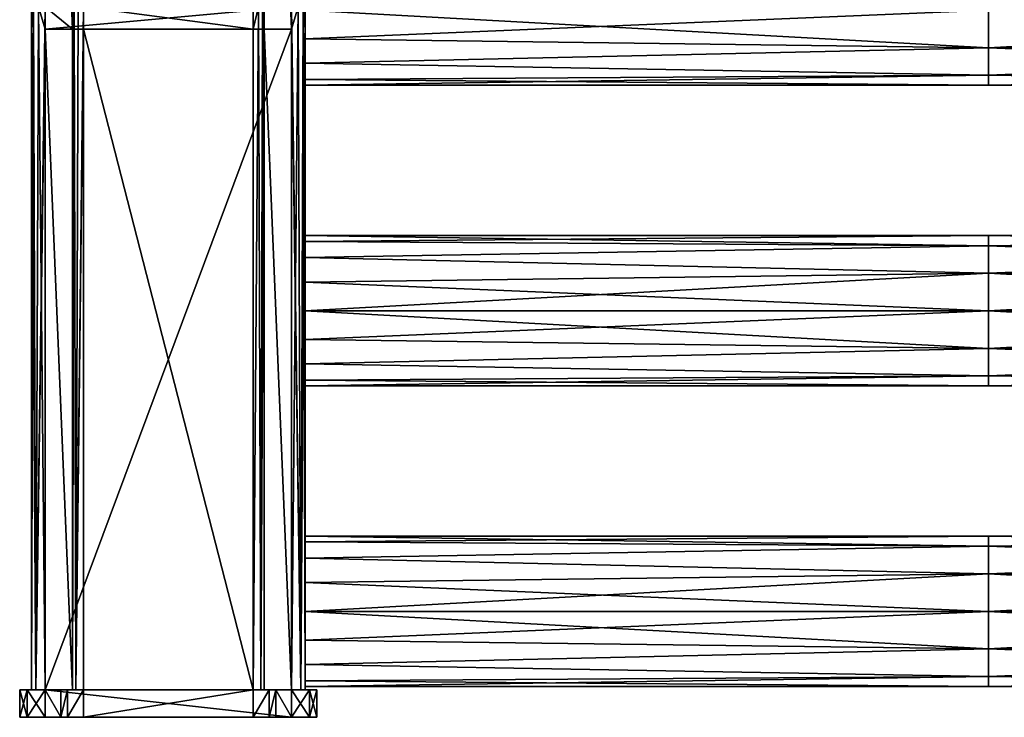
# Model space of a CAD drawing. Extents: x -252 to 252, y -10 to 685.
# Tile 1 of 256: x -252 to -108, y 0 to 102. Entities that reach past the tile are written whole.
import ezdxf

# ---------------------------------------------------------------- set-up
doc = ezdxf.new("R2010")
doc.units = 0
doc.header["$LTSCALE"] = 65.369103
for name, color, linetype in [('3811', 7, 'CONTINUOUS'), ('3813', 7, 'CONTINUOUS'), ('3814', 7, 'CONTINUOUS'), ('3815', 7, 'CONTINUOUS'), ('3816', 7, 'CONTINUOUS'), ('3817', 7, 'CONTINUOUS'), ('3818', 7, 'CONTINUOUS'), ('3819', 7, 'CONTINUOUS'), ('3820', 7, 'CONTINUOUS'), ('3821', 7, 'CONTINUOUS'), ('3822', 7, 'CONTINUOUS'), ('3823', 7, 'CONTINUOUS'), ('3824', 7, 'CONTINUOUS'), ('3825', 7, 'CONTINUOUS'), ('3826', 7, 'CONTINUOUS'), ('3841', 7, 'CONTINUOUS'), ('3842', 7, 'CONTINUOUS'), ('3843', 7, 'CONTINUOUS'), ('3844', 7, 'CONTINUOUS'), ('3845', 7, 'CONTINUOUS'), ('3846', 7, 'CONTINUOUS'), ('3847', 7, 'CONTINUOUS'), ('3848', 7, 'CONTINUOUS'), ('3849', 7, 'CONTINUOUS'), ('3850', 7, 'CONTINUOUS'), ('3851', 7, 'CONTINUOUS'), ('3852', 7, 'CONTINUOUS'), ('3853', 7, 'CONTINUOUS'), ('3854', 7, 'CONTINUOUS'), ('3855', 7, 'CONTINUOUS'), ('3899', 7, 'CONTINUOUS'), ('3900', 7, 'CONTINUOUS'), ('3909', 7, 'CONTINUOUS'), ('3910', 7, 'CONTINUOUS'), ('3912', 7, 'CONTINUOUS')]:
    doc.layers.add(name, color=color, linetype=linetype)

msp = doc.modelspace()

# ---------------------------------------------------------------- linework, layer by layer
at = {"layer": '3811', "color": 7, "linetype": 'CONTINUOUS'}
for points in [[(-251.75, 0, -13), (-250.65, 0, -15.65), (-251.75, 0, 13), (-251.75, 0, -13)], [(-251.75, 0, 13), (-250.65, 0, -15.65), (-250.65, 0, 15.65), (-251.75, 0, 13)], [(-250.65, 0, 15.65), (-248, 0, -16.75), (-248, 0, 16.75), (-250.65, 0, 15.65)], [(-250.65, 0, -15.65), (-248, 0, -16.75), (-250.65, 0, 15.65), (-250.65, 0, -15.65)], [(-242.4, 0, -20.75), (-217.6, 0, -20.75), (-248, 0, 16.75), (-242.4, 0, -20.75)], [(-214.25, 0, -17.4), (-248, 0, 16.75), (-215.23, 0, -19.77), (-214.25, 0, -17.4)], [(-245.75, 0, -16.75), (-244.77, 0, -19.77), (-248, 0, 16.75), (-245.75, 0, -16.75)], [(-248, 0, -16.75), (-245.75, 0, -16.75), (-248, 0, 16.75), (-248, 0, -16.75)], [(-248, 0, 16.75), (-217.6, 0, -20.75), (-215.23, 0, -19.77), (-248, 0, 16.75)], [(-214.25, 0, -16.75), (-248, 0, 16.75), (-214.25, 0, -17.4), (-214.25, 0, -16.75)], [(-212, 0, -16.75), (-248, 0, 16.75), (-214.25, 0, -16.75), (-212, 0, -16.75)], [(-244.77, 0, -19.77), (-242.4, 0, -20.75), (-248, 0, 16.75), (-244.77, 0, -19.77)], [(-212, 0, 16.75), (-248, 0, 16.75), (-212, 0, -16.75), (-212, 0, 16.75)], [(-245.75, 0, -17.4), (-244.77, 0, -19.77), (-245.75, 0, -16.75), (-245.75, 0, -17.4)], [(-209.35, 0, -15.65), (-212, 0, 16.75), (-212, 0, -16.75), (-209.35, 0, -15.65)], [(-209.35, 0, 15.65), (-212, 0, 16.75), (-209.35, 0, -15.65), (-209.35, 0, 15.65)], [(-208.25, 0, 13), (-209.35, 0, 15.65), (-208.25, 0, -13), (-208.25, 0, 13)], [(-208.25, 0, -13), (-209.35, 0, 15.65), (-209.35, 0, -15.65), (-208.25, 0, -13)]]:
    msp.add_3dface(points, dxfattribs=at)
at = {"layer": '3813', "color": 7, "linetype": 'CONTINUOUS'}
for points in [[(-242.4, 100.71, -19), (-242.4, 104, -19), (-217.6, 100.71, -19), (-242.4, 100.71, -19)], [(-217.6, 100.71, -19), (-242.4, 104, -19), (-217.6, 104, -19), (-217.6, 100.71, -19)], [(-242.4, 4, -19), (-242.4, 100.71, -19), (-217.6, 4, -19), (-242.4, 4, -19)], [(-217.6, 4, -19), (-242.4, 100.71, -19), (-217.6, 100.71, -19), (-217.6, 4, -19)]]:
    msp.add_3dface(points, dxfattribs=at)
at = {"layer": '3814', "color": 7, "linetype": 'CONTINUOUS'}
for points in [[(-243.79, 104, -18.2), (-244, 4, -17.4), (-244, 100.71, -17.4), (-243.79, 104, -18.2)], [(-244, 104, -17.4), (-243.79, 104, -18.2), (-244, 100.71, -17.4), (-244, 104, -17.4)], [(-243.53, 4, -18.53), (-244, 4, -17.4), (-243.79, 104, -18.2), (-243.53, 4, -18.53)], [(-243.2, 104, -18.79), (-243.53, 4, -18.53), (-243.79, 104, -18.2), (-243.2, 104, -18.79)], [(-242.4, 104, -19), (-242.4, 100.71, -19), (-243.53, 4, -18.53), (-242.4, 104, -19)], [(-242.4, 104, -19), (-243.53, 4, -18.53), (-243.2, 104, -18.79), (-242.4, 104, -19)], [(-242.4, 100.71, -19), (-242.4, 4, -19), (-243.53, 4, -18.53), (-242.4, 100.71, -19)]]:
    msp.add_3dface(points, dxfattribs=at)
at = {"layer": '3815', "color": 7, "linetype": 'CONTINUOUS'}
for points in [[(-244, 104, -17.4), (-244, 100.71, -17.4), (-244, 197.43, -15), (-244, 104, -17.4)], [(-244, 197.43, -15), (-244, 100.71, -17.4), (-244, 100.71, -15), (-244, 197.43, -15)], [(-244, 100.71, -15), (-244, 4, -17.4), (-244, 4, -15), (-244, 100.71, -15)], [(-244, 100.71, -17.4), (-244, 4, -17.4), (-244, 100.71, -15), (-244, 100.71, -17.4)]]:
    msp.add_3dface(points, dxfattribs=at)
at = {"layer": '3816', "color": 7, "linetype": 'CONTINUOUS'}
for points in [[(-244, 197.43, -15), (-244, 100.71, -15), (-248, 197.43, -15), (-244, 197.43, -15)], [(-248, 197.43, -15), (-244, 100.71, -15), (-248, 104, -15), (-248, 197.43, -15)], [(-248, 104, -15), (-244, 100.71, -15), (-248, 100.71, -15), (-248, 104, -15)], [(-244, 100.71, -15), (-244, 4, -15), (-248, 100.71, -15), (-244, 100.71, -15)], [(-248, 100.71, -15), (-244, 4, -15), (-248, 4, -15), (-248, 100.71, -15)]]:
    msp.add_3dface(points, dxfattribs=at)
at = {"layer": '3817', "color": 7, "linetype": 'CONTINUOUS'}
for points in [[(-249.41, 4, -14.41), (-250, 4, -13), (-249.73, 104, -14), (-249.41, 4, -14.41)], [(-249.73, 104, -14), (-250, 4, -13), (-250, 100.71, -13), (-249.73, 104, -14)], [(-250, 104, -13), (-249.73, 104, -14), (-250, 100.71, -13), (-250, 104, -13)], [(-249, 104, -14.73), (-249.41, 4, -14.41), (-249.73, 104, -14), (-249, 104, -14.73)], [(-248, 104, -15), (-248, 100.71, -15), (-249.41, 4, -14.41), (-248, 104, -15)], [(-248, 104, -15), (-249.41, 4, -14.41), (-249, 104, -14.73), (-248, 104, -15)], [(-248, 100.71, -15), (-248, 4, -15), (-249.41, 4, -14.41), (-248, 100.71, -15)]]:
    msp.add_3dface(points, dxfattribs=at)
at = {"layer": '3818', "color": 7, "linetype": 'CONTINUOUS'}
for points in [[(-250, 104, -13), (-250, 100.71, -13), (-250, 104, 13), (-250, 104, -13)], [(-250, 104, 13), (-250, 100.71, -13), (-250, 100.71, 13), (-250, 104, 13)], [(-250, 100.71, -13), (-250, 4, -13), (-250, 100.71, 13), (-250, 100.71, -13)], [(-250, 100.71, 13), (-250, 4, -13), (-250, 4, 13), (-250, 100.71, 13)]]:
    msp.add_3dface(points, dxfattribs=at)
at = {"layer": '3819', "color": 7, "linetype": 'CONTINUOUS'}
for points in [[(-250, 104, 13), (-249.41, 4, 14.41), (-249.73, 104, 14), (-250, 104, 13)], [(-250, 104, 13), (-250, 100.71, 13), (-249.41, 4, 14.41), (-250, 104, 13)], [(-249.73, 104, 14), (-249.41, 4, 14.41), (-249, 104, 14.73), (-249.73, 104, 14)], [(-249.41, 4, 14.41), (-248, 4, 15), (-249, 104, 14.73), (-249.41, 4, 14.41)], [(-249, 104, 14.73), (-248, 4, 15), (-248, 100.71, 15), (-249, 104, 14.73)], [(-248, 104, 15), (-249, 104, 14.73), (-248, 100.71, 15), (-248, 104, 15)], [(-250, 100.71, 13), (-250, 4, 13), (-249.41, 4, 14.41), (-250, 100.71, 13)]]:
    msp.add_3dface(points, dxfattribs=at)
at = {"layer": '3820', "color": 7, "linetype": 'CONTINUOUS'}
for points in [[(-212, 104, 15), (-248, 100.71, 15), (-212, 100.71, 15), (-212, 104, 15)], [(-248, 104, 15), (-248, 100.71, 15), (-212, 104, 15), (-248, 104, 15)], [(-248, 100.71, 15), (-248, 4, 15), (-212, 100.71, 15), (-248, 100.71, 15)], [(-212, 100.71, 15), (-248, 4, 15), (-212, 4, 15), (-212, 100.71, 15)]]:
    msp.add_3dface(points, dxfattribs=at)
at = {"layer": '3821', "color": 7, "linetype": 'CONTINUOUS'}
for points in [[(-212, 104, 15), (-212, 100.71, 15), (-210.59, 4, 14.41), (-212, 104, 15)], [(-212, 104, 15), (-210.59, 4, 14.41), (-211, 104, 14.73), (-212, 104, 15)], [(-211, 104, 14.73), (-210.59, 4, 14.41), (-210.27, 104, 14), (-211, 104, 14.73)], [(-210.59, 4, 14.41), (-210, 4, 13), (-210.27, 104, 14), (-210.59, 4, 14.41)], [(-210, 104, 13), (-210.27, 104, 14), (-210, 100.71, 13), (-210, 104, 13)], [(-210.27, 104, 14), (-210, 4, 13), (-210, 100.71, 13), (-210.27, 104, 14)], [(-212, 100.71, 15), (-212, 4, 15), (-210.59, 4, 14.41), (-212, 100.71, 15)]]:
    msp.add_3dface(points, dxfattribs=at)
at = {"layer": '3822', "color": 7, "linetype": 'CONTINUOUS'}
for points in [[(-210, 104, 13), (-210, 100.71, 13), (-210, 103.5, 11), (-210, 104, 13)], [(-210, 100.71, -13), (-210, 104, -13), (-210, 103.5, -11), (-210, 100.71, -13)], [(-210, 103.5, 11), (-210, 100.71, 13), (-210, 99.29, 10.16), (-210, 103.5, 11)], [(-210, 100.71, -13), (-210, 103.5, -11), (-210, 99.29, -10.16), (-210, 100.71, -13)], [(-210, 4, -13), (-210, 100.71, -13), (-210, 15.5, -11), (-210, 4, -13)], [(-210, 15.5, -11), (-210, 100.71, -13), (-210, 19.71, -10.16), (-210, 15.5, -11)], [(-210, 19.71, -10.16), (-210, 100.71, -13), (-210, 59.5, -11), (-210, 19.71, -10.16)], [(-210, 59.5, -11), (-210, 100.71, -13), (-210, 63.71, -10.16), (-210, 59.5, -11)], [(-210, 63.71, -10.16), (-210, 100.71, -13), (-210, 67.28, -7.78), (-210, 63.71, -10.16)], [(-210, 67.28, -7.78), (-210, 100.71, -13), (-210, 69.66, -4.21), (-210, 67.28, -7.78)], [(-210, 69.66, -4.21), (-210, 100.71, -13), (-210, 70.5), (-210, 69.66, -4.21)], [(-210, 70.5), (-210, 100.71, -13), (-210, 95.72, -7.78), (-210, 70.5)], [(-210, 95.72, -7.78), (-210, 100.71, -13), (-210, 99.29, -10.16), (-210, 95.72, -7.78)], [(-210, 100.71, 13), (-210, 4, 13), (-210, 99.29, 10.16), (-210, 100.71, 13)], [(-210, 4, 13), (-210, 59.5, 11), (-210, 99.29, 10.16), (-210, 4, 13)], [(-210, 99.29, 10.16), (-210, 59.5, 11), (-210, 95.72, 7.78), (-210, 99.29, 10.16)], [(-210, 59.5, 11), (-210, 63.71, 10.16), (-210, 95.72, 7.78), (-210, 59.5, 11)], [(-210, 95.72, 7.78), (-210, 63.71, 10.16), (-210, 93.34, 4.21), (-210, 95.72, 7.78)], [(-210, 93.34, -4.21), (-210, 70.5), (-210, 95.72, -7.78), (-210, 93.34, -4.21)], [(-210, 93.34, 4.21), (-210, 63.71, 10.16), (-210, 92.5), (-210, 93.34, 4.21)], [(-210, 92.5), (-210, 70.5), (-210, 93.34, -4.21), (-210, 92.5)], [(-210, 63.71, 10.16), (-210, 67.28, 7.78), (-210, 92.5), (-210, 63.71, 10.16)], [(-210, 67.28, 7.78), (-210, 69.66, 4.21), (-210, 92.5), (-210, 67.28, 7.78)], [(-210, 69.66, 4.21), (-210, 70.5), (-210, 92.5), (-210, 69.66, 4.21)], [(-210, 59.5, 11), (-210, 4, 13), (-210, 55.29, 10.16), (-210, 59.5, 11)], [(-210, 23.28, -7.78), (-210, 19.71, -10.16), (-210, 59.5, -11), (-210, 23.28, -7.78)], [(-210, 23.28, -7.78), (-210, 59.5, -11), (-210, 55.29, -10.16), (-210, 23.28, -7.78)], [(-210, 55.29, 10.16), (-210, 4, 13), (-210, 51.72, 7.78), (-210, 55.29, 10.16)], [(-210, 25.66, -4.21), (-210, 23.28, -7.78), (-210, 55.29, -10.16), (-210, 25.66, -4.21)], [(-210, 26.5), (-210, 25.66, -4.21), (-210, 55.29, -10.16), (-210, 26.5)], [(-210, 51.72, -7.78), (-210, 26.5), (-210, 55.29, -10.16), (-210, 51.72, -7.78)], [(-210, 4, 13), (-210, 15.5, 11), (-210, 51.72, 7.78), (-210, 4, 13)], [(-210, 49.34, -4.21), (-210, 26.5), (-210, 51.72, -7.78), (-210, 49.34, -4.21)], [(-210, 15.5, 11), (-210, 19.71, 10.16), (-210, 51.72, 7.78), (-210, 15.5, 11)], [(-210, 51.72, 7.78), (-210, 19.71, 10.16), (-210, 49.34, 4.21), (-210, 51.72, 7.78)], [(-210, 48.5), (-210, 26.5), (-210, 49.34, -4.21), (-210, 48.5)], [(-210, 49.34, 4.21), (-210, 19.71, 10.16), (-210, 48.5), (-210, 49.34, 4.21)], [(-210, 25.66, 4.21), (-210, 26.5), (-210, 48.5), (-210, 25.66, 4.21)], [(-210, 23.28, 7.78), (-210, 25.66, 4.21), (-210, 48.5), (-210, 23.28, 7.78)], [(-210, 19.71, 10.16), (-210, 23.28, 7.78), (-210, 48.5), (-210, 19.71, 10.16)], [(-210, 15.5, 11), (-210, 4, 13), (-210, 11.29, 10.16), (-210, 15.5, 11)], [(-210, 4, -13), (-210, 15.5, -11), (-210, 11.29, -10.16), (-210, 4, -13)], [(-210, 11.29, 10.16), (-210, 4, 13), (-210, 7.72, 7.78), (-210, 11.29, 10.16)], [(-210, 7.72, -7.78), (-210, 4, -13), (-210, 11.29, -10.16), (-210, 7.72, -7.78)], [(-210, 7.72, 7.78), (-210, 4, 13), (-210, 5.34, 4.21), (-210, 7.72, 7.78)], [(-210, 5.34, -4.21), (-210, 4, -13), (-210, 7.72, -7.78), (-210, 5.34, -4.21)], [(-210, 5.34, 4.21), (-210, 4, 13), (-210, 4.5), (-210, 5.34, 4.21)], [(-210, 4.5), (-210, 4, -13), (-210, 5.34, -4.21), (-210, 4.5)], [(-210, 4, 13), (-210, 4, -13), (-210, 4.5), (-210, 4, 13)]]:
    msp.add_3dface(points, dxfattribs=at)
at = {"layer": '3823', "color": 7, "linetype": 'CONTINUOUS'}
for points in [[(-212, 104, -15), (-211, 104, -14.73), (-212, 100.71, -15), (-212, 104, -15)], [(-211, 104, -14.73), (-212, 4, -15), (-212, 100.71, -15), (-211, 104, -14.73)], [(-210.59, 4, -14.41), (-212, 4, -15), (-211, 104, -14.73), (-210.59, 4, -14.41)], [(-210.27, 104, -14), (-210.59, 4, -14.41), (-211, 104, -14.73), (-210.27, 104, -14)], [(-210, 104, -13), (-210.59, 4, -14.41), (-210.27, 104, -14), (-210, 104, -13)], [(-210, 104, -13), (-210, 100.71, -13), (-210.59, 4, -14.41), (-210, 104, -13)], [(-210, 100.71, -13), (-210, 4, -13), (-210.59, 4, -14.41), (-210, 100.71, -13)]]:
    msp.add_3dface(points, dxfattribs=at)
at = {"layer": '3824', "color": 7, "linetype": 'CONTINUOUS'}
for points in [[(-212, 104, -15), (-212, 100.71, -15), (-216, 197.43, -15), (-212, 104, -15)], [(-216, 197.43, -15), (-212, 100.71, -15), (-216, 100.71, -15), (-216, 197.43, -15)], [(-216, 100.71, -15), (-212, 4, -15), (-216, 4, -15), (-216, 100.71, -15)], [(-212, 100.71, -15), (-212, 4, -15), (-216, 100.71, -15), (-212, 100.71, -15)]]:
    msp.add_3dface(points, dxfattribs=at)
at = {"layer": '3825', "color": 7, "linetype": 'CONTINUOUS'}
for points in [[(-216, 197.43, -15), (-216, 100.71, -15), (-216, 197.43, -17.4), (-216, 197.43, -15)], [(-216, 197.43, -17.4), (-216, 100.71, -15), (-216, 104, -17.4), (-216, 197.43, -17.4)], [(-216, 104, -17.4), (-216, 100.71, -15), (-216, 100.71, -17.4), (-216, 104, -17.4)], [(-216, 100.71, -15), (-216, 4, -15), (-216, 100.71, -17.4), (-216, 100.71, -15)], [(-216, 100.71, -17.4), (-216, 4, -15), (-216, 4, -17.4), (-216, 100.71, -17.4)]]:
    msp.add_3dface(points, dxfattribs=at)
at = {"layer": '3826', "color": 7, "linetype": 'CONTINUOUS'}
for points in [[(-217.6, 100.71, -19), (-217.6, 104, -19), (-216.8, 104, -18.79), (-217.6, 100.71, -19)], [(-216.47, 4, -18.53), (-217.6, 4, -19), (-216.8, 104, -18.79), (-216.47, 4, -18.53)], [(-217.6, 4, -19), (-217.6, 100.71, -19), (-216.8, 104, -18.79), (-217.6, 4, -19)], [(-216.21, 104, -18.2), (-216.47, 4, -18.53), (-216.8, 104, -18.79), (-216.21, 104, -18.2)], [(-216, 104, -17.4), (-216, 100.71, -17.4), (-216.47, 4, -18.53), (-216, 104, -17.4)], [(-216, 104, -17.4), (-216.47, 4, -18.53), (-216.21, 104, -18.2), (-216, 104, -17.4)], [(-216, 100.71, -17.4), (-216, 4, -17.4), (-216.47, 4, -18.53), (-216, 100.71, -17.4)]]:
    msp.add_3dface(points, dxfattribs=at)
at = {"layer": '3841', "color": 7, "linetype": 'CONTINUOUS'}
for points in [[(-251.75, 4, -13), (-250.65, 4, 15.65), (-250.65, 4, -15.65), (-251.75, 4, -13)], [(-251.75, 4, 13), (-250.65, 4, 15.65), (-251.75, 4, -13), (-251.75, 4, 13)], [(-249.41, 4, -14.41), (-248, 4, -15), (-250.65, 4, -15.65), (-249.41, 4, -14.41)], [(-250, 4, -13), (-249.41, 4, -14.41), (-250.65, 4, -15.65), (-250, 4, -13)], [(-250.65, 4, -15.65), (-248, 4, -15), (-248, 4, -16.75), (-250.65, 4, -15.65)], [(-250, 4, 13), (-250, 4, -13), (-250.65, 4, -15.65), (-250, 4, 13)], [(-250.65, 4, 15.65), (-250, 4, 13), (-250.65, 4, -15.65), (-250.65, 4, 15.65)], [(-248, 4, 16.75), (-249.41, 4, 14.41), (-250.65, 4, 15.65), (-248, 4, 16.75)], [(-249.41, 4, 14.41), (-250, 4, 13), (-250.65, 4, 15.65), (-249.41, 4, 14.41)], [(-248, 4, 15), (-249.41, 4, 14.41), (-248, 4, 16.75), (-248, 4, 15)], [(-248, 4, -16.75), (-244, 4, -15), (-245.75, 4, -16.75), (-248, 4, -16.75)], [(-248, 4, -15), (-244, 4, -15), (-248, 4, -16.75), (-248, 4, -15)], [(-212, 4, 16.75), (-248, 4, 15), (-248, 4, 16.75), (-212, 4, 16.75)], [(-212, 4, 15), (-248, 4, 15), (-212, 4, 16.75), (-212, 4, 15)], [(-245.75, 4, -17.4), (-244, 4, -15), (-244.77, 4, -19.77), (-245.75, 4, -17.4)], [(-245.75, 4, -16.75), (-244, 4, -15), (-245.75, 4, -17.4), (-245.75, 4, -16.75)], [(-244, 4, -15), (-244, 4, -17.4), (-244.77, 4, -19.77), (-244, 4, -15)], [(-244, 4, -17.4), (-243.53, 4, -18.53), (-244.77, 4, -19.77), (-244, 4, -17.4)], [(-244.77, 4, -19.77), (-242.4, 4, -19), (-242.4, 4, -20.75), (-244.77, 4, -19.77)], [(-243.53, 4, -18.53), (-242.4, 4, -19), (-244.77, 4, -19.77), (-243.53, 4, -18.53)], [(-217.6, 4, -19), (-217.6, 4, -20.75), (-242.4, 4, -20.75), (-217.6, 4, -19)], [(-242.4, 4, -19), (-217.6, 4, -19), (-242.4, 4, -20.75), (-242.4, 4, -19)], [(-217.6, 4, -19), (-216.47, 4, -18.53), (-217.6, 4, -20.75), (-217.6, 4, -19)], [(-217.6, 4, -20.75), (-216.47, 4, -18.53), (-215.23, 4, -19.77), (-217.6, 4, -20.75)], [(-216.47, 4, -18.53), (-216, 4, -17.4), (-215.23, 4, -19.77), (-216.47, 4, -18.53)], [(-216, 4, -17.4), (-212, 4, -15), (-214.25, 4, -16.75), (-216, 4, -17.4)], [(-216, 4, -15), (-212, 4, -15), (-216, 4, -17.4), (-216, 4, -15)], [(-215.23, 4, -19.77), (-216, 4, -17.4), (-214.25, 4, -16.75), (-215.23, 4, -19.77)], [(-214.25, 4, -17.4), (-215.23, 4, -19.77), (-214.25, 4, -16.75), (-214.25, 4, -17.4)], [(-214.25, 4, -16.75), (-212, 4, -15), (-212, 4, -16.75), (-214.25, 4, -16.75)], [(-212, 4, -16.75), (-210.59, 4, -14.41), (-209.35, 4, -15.65), (-212, 4, -16.75)], [(-212, 4, -15), (-210.59, 4, -14.41), (-212, 4, -16.75), (-212, 4, -15)], [(-209.35, 4, 15.65), (-212, 4, 15), (-212, 4, 16.75), (-209.35, 4, 15.65)], [(-210.59, 4, 14.41), (-212, 4, 15), (-209.35, 4, 15.65), (-210.59, 4, 14.41)], [(-210.59, 4, -14.41), (-210, 4, -13), (-209.35, 4, -15.65), (-210.59, 4, -14.41)], [(-210, 4, 13), (-210.59, 4, 14.41), (-209.35, 4, 15.65), (-210, 4, 13)], [(-209.35, 4, -15.65), (-210, 4, -13), (-209.35, 4, 15.65), (-209.35, 4, -15.65)], [(-210, 4, -13), (-210, 4, 13), (-209.35, 4, 15.65), (-210, 4, -13)], [(-208.25, 4, 13), (-209.35, 4, -15.65), (-209.35, 4, 15.65), (-208.25, 4, 13)], [(-208.25, 4, -13), (-209.35, 4, -15.65), (-208.25, 4, 13), (-208.25, 4, -13)]]:
    msp.add_3dface(points, dxfattribs=at)
at = {"layer": '3842', "color": 7, "linetype": 'CONTINUOUS'}
for points in [[(-217.6, 4, -20.75), (-242.4, 0, -20.75), (-242.4, 4, -20.75), (-217.6, 4, -20.75)], [(-217.6, 0, -20.75), (-242.4, 0, -20.75), (-217.6, 4, -20.75), (-217.6, 0, -20.75)]]:
    msp.add_3dface(points, dxfattribs=at)
at = {"layer": '3843', "color": 7, "linetype": 'CONTINUOUS'}
for points in [[(-245.75, 0, -17.4), (-245.75, 4, -17.4), (-244.77, 4, -19.77), (-245.75, 0, -17.4)], [(-244.77, 0, -19.77), (-245.75, 0, -17.4), (-244.77, 4, -19.77), (-244.77, 0, -19.77)], [(-242.4, 0, -20.75), (-244.77, 0, -19.77), (-242.4, 4, -20.75), (-242.4, 0, -20.75)], [(-244.77, 0, -19.77), (-244.77, 4, -19.77), (-242.4, 4, -20.75), (-244.77, 0, -19.77)]]:
    msp.add_3dface(points, dxfattribs=at)
at = {"layer": '3844', "color": 7, "linetype": 'CONTINUOUS'}
for points in [[(-245.75, 0, -17.4), (-245.75, 4, -16.75), (-245.75, 4, -17.4), (-245.75, 0, -17.4)], [(-245.75, 0, -17.4), (-245.75, 0, -16.75), (-245.75, 4, -16.75), (-245.75, 0, -17.4)]]:
    msp.add_3dface(points, dxfattribs=at)
at = {"layer": '3845', "color": 7, "linetype": 'CONTINUOUS'}
for points in [[(-245.75, 0, -16.75), (-248, 0, -16.75), (-248, 4, -16.75), (-245.75, 0, -16.75)], [(-245.75, 0, -16.75), (-248, 4, -16.75), (-245.75, 4, -16.75), (-245.75, 0, -16.75)]]:
    msp.add_3dface(points, dxfattribs=at)
at = {"layer": '3846', "color": 7, "linetype": 'CONTINUOUS'}
for points in [[(-250.65, 0, -15.65), (-251.75, 0, -13), (-250.65, 4, -15.65), (-250.65, 0, -15.65)], [(-251.75, 0, -13), (-251.75, 4, -13), (-250.65, 4, -15.65), (-251.75, 0, -13)], [(-250.65, 0, -15.65), (-250.65, 4, -15.65), (-248, 4, -16.75), (-250.65, 0, -15.65)], [(-248, 0, -16.75), (-250.65, 0, -15.65), (-248, 4, -16.75), (-248, 0, -16.75)]]:
    msp.add_3dface(points, dxfattribs=at)
at = {"layer": '3847', "color": 7, "linetype": 'CONTINUOUS'}
for points in [[(-251.75, 0, 13), (-251.75, 4, 13), (-251.75, 4, -13), (-251.75, 0, 13)], [(-251.75, 0, -13), (-251.75, 0, 13), (-251.75, 4, -13), (-251.75, 0, -13)]]:
    msp.add_3dface(points, dxfattribs=at)
at = {"layer": '3848', "color": 7, "linetype": 'CONTINUOUS'}
for points in [[(-251.75, 0, 13), (-250.65, 0, 15.65), (-251.75, 4, 13), (-251.75, 0, 13)], [(-250.65, 0, 15.65), (-250.65, 4, 15.65), (-251.75, 4, 13), (-250.65, 0, 15.65)], [(-250.65, 0, 15.65), (-248, 0, 16.75), (-250.65, 4, 15.65), (-250.65, 0, 15.65)], [(-248, 0, 16.75), (-248, 4, 16.75), (-250.65, 4, 15.65), (-248, 0, 16.75)]]:
    msp.add_3dface(points, dxfattribs=at)
at = {"layer": '3849', "color": 7, "linetype": 'CONTINUOUS'}
for points in [[(-248, 0, 16.75), (-212, 0, 16.75), (-248, 4, 16.75), (-248, 0, 16.75)], [(-212, 0, 16.75), (-212, 4, 16.75), (-248, 4, 16.75), (-212, 0, 16.75)]]:
    msp.add_3dface(points, dxfattribs=at)
at = {"layer": '3850', "color": 7, "linetype": 'CONTINUOUS'}
for points in [[(-209.35, 0, 15.65), (-209.35, 4, 15.65), (-212, 4, 16.75), (-209.35, 0, 15.65)], [(-212, 0, 16.75), (-209.35, 0, 15.65), (-212, 4, 16.75), (-212, 0, 16.75)], [(-208.25, 0, 13), (-208.25, 4, 13), (-209.35, 4, 15.65), (-208.25, 0, 13)], [(-209.35, 0, 15.65), (-208.25, 0, 13), (-209.35, 4, 15.65), (-209.35, 0, 15.65)]]:
    msp.add_3dface(points, dxfattribs=at)
at = {"layer": '3851', "color": 7, "linetype": 'CONTINUOUS'}
for points in [[(-208.25, 0, 13), (-208.25, 0, -13), (-208.25, 4, 13), (-208.25, 0, 13)], [(-208.25, 0, -13), (-208.25, 4, -13), (-208.25, 4, 13), (-208.25, 0, -13)]]:
    msp.add_3dface(points, dxfattribs=at)
at = {"layer": '3852', "color": 7, "linetype": 'CONTINUOUS'}
for points in [[(-209.35, 0, -15.65), (-212, 0, -16.75), (-209.35, 4, -15.65), (-209.35, 0, -15.65)], [(-212, 0, -16.75), (-212, 4, -16.75), (-209.35, 4, -15.65), (-212, 0, -16.75)], [(-209.35, 0, -15.65), (-209.35, 4, -15.65), (-208.25, 4, -13), (-209.35, 0, -15.65)], [(-208.25, 0, -13), (-209.35, 0, -15.65), (-208.25, 4, -13), (-208.25, 0, -13)]]:
    msp.add_3dface(points, dxfattribs=at)
at = {"layer": '3853', "color": 7, "linetype": 'CONTINUOUS'}
for points in [[(-212, 0, -16.75), (-214.25, 4, -16.75), (-212, 4, -16.75), (-212, 0, -16.75)], [(-212, 0, -16.75), (-214.25, 0, -16.75), (-214.25, 4, -16.75), (-212, 0, -16.75)]]:
    msp.add_3dface(points, dxfattribs=at)
at = {"layer": '3854', "color": 7, "linetype": 'CONTINUOUS'}
for points in [[(-214.25, 0, -16.75), (-214.25, 4, -17.4), (-214.25, 4, -16.75), (-214.25, 0, -16.75)], [(-214.25, 0, -16.75), (-214.25, 0, -17.4), (-214.25, 4, -17.4), (-214.25, 0, -16.75)]]:
    msp.add_3dface(points, dxfattribs=at)
at = {"layer": '3855', "color": 7, "linetype": 'CONTINUOUS'}
for points in [[(-217.6, 0, -20.75), (-217.6, 4, -20.75), (-215.23, 4, -19.77), (-217.6, 0, -20.75)], [(-215.23, 0, -19.77), (-217.6, 0, -20.75), (-215.23, 4, -19.77), (-215.23, 0, -19.77)], [(-215.23, 0, -19.77), (-215.23, 4, -19.77), (-214.25, 4, -17.4), (-215.23, 0, -19.77)], [(-214.25, 0, -17.4), (-215.23, 0, -19.77), (-214.25, 4, -17.4), (-214.25, 0, -17.4)]]:
    msp.add_3dface(points, dxfattribs=at)
at = {"layer": '3899', "color": 7, "linetype": 'CONTINUOUS'}
for points in [[(-210, 25.66, -4.21), (-210, 26.5), (-110, 25.03, -5.5), (-210, 25.66, -4.21)], [(-210, 26.5), (-210, 25.66, 4.21), (-110, 26.5), (-210, 26.5)], [(-110, 26.5), (-210, 25.66, 4.21), (-110, 25.03, 5.5), (-110, 26.5)], [(-110, 25.03, -5.5), (-210, 26.5), (-110, 26.5), (-110, 25.03, -5.5)], [(-110, 26.5), (-110, 25.03, 5.5), (-9.9, 26.5), (-110, 26.5)], [(-110, 25.03, -5.5), (-110, 26.5), (-9.9, 25.03, -5.5), (-110, 25.03, -5.5)], [(-110, 26.5), (-9.9, 26.5), (-9.9, 25.03, -5.5), (-110, 26.5)], [(-110, 25.03, 5.5), (-9.9, 25.03, 5.5), (-9.9, 26.5), (-110, 25.03, 5.5)], [(-210, 25.66, 4.21), (-210, 23.28, 7.78), (-110, 25.03, 5.5), (-210, 25.66, 4.21)], [(-210, 23.28, -7.78), (-210, 25.66, -4.21), (-110, 25.03, -5.5), (-210, 23.28, -7.78)], [(-110, 21, -9.53), (-210, 23.28, -7.78), (-110, 25.03, -5.5), (-110, 21, -9.53)], [(-110, 25.03, 5.5), (-210, 23.28, 7.78), (-110, 21, 9.53), (-110, 25.03, 5.5)], [(-110, 25.03, -5.5), (-9.9, 25.03, -5.5), (-9.9, 21, -9.53), (-110, 25.03, -5.5)], [(-110, 21, -9.53), (-110, 25.03, -5.5), (-9.9, 21, -9.53), (-110, 21, -9.53)], [(-110, 25.03, 5.5), (-110, 21, 9.53), (-9.9, 25.03, 5.5), (-110, 25.03, 5.5)], [(-110, 21, 9.53), (-9.9, 21, 9.53), (-9.9, 25.03, 5.5), (-110, 21, 9.53)], [(-210, 19.71, -10.16), (-210, 23.28, -7.78), (-110, 21, -9.53), (-210, 19.71, -10.16)], [(-210, 23.28, 7.78), (-210, 19.71, 10.16), (-110, 21, 9.53), (-210, 23.28, 7.78)], [(-110, 21, 9.53), (-210, 15.5, 11), (-110, 15.5, 11), (-110, 21, 9.53)], [(-210, 19.71, 10.16), (-210, 15.5, 11), (-110, 21, 9.53), (-210, 19.71, 10.16)], [(-110, 15.5, -11), (-210, 19.71, -10.16), (-110, 21, -9.53), (-110, 15.5, -11)], [(-9.9, 15.5, -11), (-110, 21, -9.53), (-9.9, 21, -9.53), (-9.9, 15.5, -11)], [(-110, 15.5, -11), (-110, 21, -9.53), (-9.9, 15.5, -11), (-110, 15.5, -11)], [(-110, 21, 9.53), (-110, 15.5, 11), (-9.9, 21, 9.53), (-110, 21, 9.53)], [(-110, 15.5, 11), (-9.9, 15.5, 11), (-9.9, 21, 9.53), (-110, 15.5, 11)], [(-210, 15.5, -11), (-210, 19.71, -10.16), (-110, 15.5, -11), (-210, 15.5, -11)]]:
    msp.add_3dface(points, dxfattribs=at)
at = {"layer": '3900', "color": 7, "linetype": 'CONTINUOUS'}
for points in [[(-110, 15.5, 11), (-210, 11.29, 10.16), (-110, 10, 9.53), (-110, 15.5, 11)], [(-210, 15.5, 11), (-210, 11.29, 10.16), (-110, 15.5, 11), (-210, 15.5, 11)], [(-210, 15.5, -11), (-110, 15.5, -11), (-110, 10, -9.53), (-210, 15.5, -11)], [(-210, 11.29, -10.16), (-210, 15.5, -11), (-110, 10, -9.53), (-210, 11.29, -10.16)], [(-9.9, 15.5, 11), (-110, 10, 9.53), (-9.9, 10, 9.53), (-9.9, 15.5, 11)], [(-9.9, 15.5, 11), (-110, 15.5, 11), (-110, 10, 9.53), (-9.9, 15.5, 11)], [(-110, 15.5, -11), (-9.9, 15.5, -11), (-9.9, 10, -9.53), (-110, 15.5, -11)], [(-110, 10, -9.53), (-110, 15.5, -11), (-9.9, 10, -9.53), (-110, 10, -9.53)], [(-210, 7.72, -7.78), (-210, 11.29, -10.16), (-110, 10, -9.53), (-210, 7.72, -7.78)], [(-210, 11.29, 10.16), (-210, 7.72, 7.78), (-110, 10, 9.53), (-210, 11.29, 10.16)], [(-110, 5.97, -5.5), (-210, 7.72, -7.78), (-110, 10, -9.53), (-110, 5.97, -5.5)], [(-110, 10, 9.53), (-210, 7.72, 7.78), (-110, 5.97, 5.5), (-110, 10, 9.53)], [(-110, 5.97, 5.5), (-9.9, 5.97, 5.5), (-9.9, 10, 9.53), (-110, 5.97, 5.5)], [(-110, 10, 9.53), (-110, 5.97, 5.5), (-9.9, 10, 9.53), (-110, 10, 9.53)], [(-110, 10, -9.53), (-9.9, 10, -9.53), (-9.9, 5.97, -5.5), (-110, 10, -9.53)], [(-110, 5.97, -5.5), (-110, 10, -9.53), (-9.9, 5.97, -5.5), (-110, 5.97, -5.5)], [(-210, 5.34, -4.21), (-210, 7.72, -7.78), (-110, 5.97, -5.5), (-210, 5.34, -4.21)], [(-210, 7.72, 7.78), (-210, 5.34, 4.21), (-110, 5.97, 5.5), (-210, 7.72, 7.78)], [(-110, 4.5), (-210, 5.34, -4.21), (-110, 5.97, -5.5), (-110, 4.5)], [(-110, 5.97, 5.5), (-210, 4.5), (-110, 4.5), (-110, 5.97, 5.5)], [(-210, 5.34, 4.21), (-210, 4.5), (-110, 5.97, 5.5), (-210, 5.34, 4.21)], [(-110, 4.5), (-9.9, 4.5), (-9.9, 5.97, 5.5), (-110, 4.5)], [(-110, 4.5), (-110, 5.97, -5.5), (-9.9, 4.5), (-110, 4.5)], [(-110, 5.97, 5.5), (-110, 4.5), (-9.9, 5.97, 5.5), (-110, 5.97, 5.5)], [(-110, 5.97, -5.5), (-9.9, 5.97, -5.5), (-9.9, 4.5), (-110, 5.97, -5.5)], [(-210, 4.5), (-210, 5.34, -4.21), (-110, 4.5), (-210, 4.5)]]:
    msp.add_3dface(points, dxfattribs=at)
at = {"layer": '3909', "color": 7, "linetype": 'CONTINUOUS'}
for points in [[(-110, 69.03, -5.5), (-210, 70.5), (-110, 70.5), (-110, 69.03, -5.5)], [(-210, 69.66, -4.21), (-210, 70.5), (-110, 69.03, -5.5), (-210, 69.66, -4.21)], [(-210, 70.5), (-210, 69.66, 4.21), (-110, 70.5), (-210, 70.5)], [(-110, 70.5), (-210, 69.66, 4.21), (-110, 69.03, 5.5), (-110, 70.5)], [(-210, 69.66, 4.21), (-210, 67.28, 7.78), (-110, 69.03, 5.5), (-210, 69.66, 4.21)], [(-210, 67.28, -7.78), (-210, 69.66, -4.21), (-110, 69.03, -5.5), (-210, 67.28, -7.78)], [(-110, 69.03, 5.5), (-9.9, 69.03, 5.5), (-9.9, 70.5), (-110, 69.03, 5.5)], [(-110, 69.03, -5.5), (-110, 70.5), (-9.9, 69.03, -5.5), (-110, 69.03, -5.5)], [(-110, 70.5), (-9.9, 70.5), (-9.9, 69.03, -5.5), (-110, 70.5)], [(-110, 70.5), (-110, 69.03, 5.5), (-9.9, 70.5), (-110, 70.5)], [(-110, 69.03, 5.5), (-210, 67.28, 7.78), (-110, 65, 9.53), (-110, 69.03, 5.5)], [(-110, 65, -9.53), (-210, 67.28, -7.78), (-110, 69.03, -5.5), (-110, 65, -9.53)], [(-110, 69.03, 5.5), (-110, 65, 9.53), (-9.9, 69.03, 5.5), (-110, 69.03, 5.5)], [(-110, 65, 9.53), (-9.9, 65, 9.53), (-9.9, 69.03, 5.5), (-110, 65, 9.53)], [(-110, 65, -9.53), (-110, 69.03, -5.5), (-9.9, 65, -9.53), (-110, 65, -9.53)], [(-110, 69.03, -5.5), (-9.9, 69.03, -5.5), (-9.9, 65, -9.53), (-110, 69.03, -5.5)], [(-210, 63.71, -10.16), (-210, 67.28, -7.78), (-110, 65, -9.53), (-210, 63.71, -10.16)], [(-210, 67.28, 7.78), (-210, 63.71, 10.16), (-110, 65, 9.53), (-210, 67.28, 7.78)], [(-110, 59.5, -11), (-210, 63.71, -10.16), (-110, 65, -9.53), (-110, 59.5, -11)], [(-110, 65, 9.53), (-210, 59.5, 11), (-110, 59.5, 11), (-110, 65, 9.53)], [(-210, 63.71, 10.16), (-210, 59.5, 11), (-110, 65, 9.53), (-210, 63.71, 10.16)], [(-110, 59.5, 11), (-9.9, 59.5, 11), (-9.9, 65, 9.53), (-110, 59.5, 11)], [(-110, 65, 9.53), (-110, 59.5, 11), (-9.9, 65, 9.53), (-110, 65, 9.53)], [(-9.9, 59.5, -11), (-110, 65, -9.53), (-9.9, 65, -9.53), (-9.9, 59.5, -11)], [(-110, 59.5, -11), (-110, 65, -9.53), (-9.9, 59.5, -11), (-110, 59.5, -11)], [(-210, 59.5, -11), (-210, 63.71, -10.16), (-110, 59.5, -11), (-210, 59.5, -11)]]:
    msp.add_3dface(points, dxfattribs=at)
at = {"layer": '3910', "color": 7, "linetype": 'CONTINUOUS'}
for points in [[(-210, 59.5, 11), (-210, 55.29, 10.16), (-110, 59.5, 11), (-210, 59.5, 11)], [(-110, 59.5, 11), (-210, 55.29, 10.16), (-110, 54, 9.53), (-110, 59.5, 11)], [(-210, 59.5, -11), (-110, 59.5, -11), (-110, 54, -9.53), (-210, 59.5, -11)], [(-210, 55.29, -10.16), (-210, 59.5, -11), (-110, 54, -9.53), (-210, 55.29, -10.16)], [(-110, 59.5, -11), (-9.9, 59.5, -11), (-9.9, 54, -9.53), (-110, 59.5, -11)], [(-110, 54, -9.53), (-110, 59.5, -11), (-9.9, 54, -9.53), (-110, 54, -9.53)], [(-9.9, 59.5, 11), (-110, 59.5, 11), (-110, 54, 9.53), (-9.9, 59.5, 11)], [(-9.9, 59.5, 11), (-110, 54, 9.53), (-9.9, 54, 9.53), (-9.9, 59.5, 11)], [(-210, 55.29, 10.16), (-210, 51.72, 7.78), (-110, 54, 9.53), (-210, 55.29, 10.16)], [(-210, 51.72, -7.78), (-210, 55.29, -10.16), (-110, 54, -9.53), (-210, 51.72, -7.78)], [(-110, 54, 9.53), (-210, 51.72, 7.78), (-110, 49.97, 5.5), (-110, 54, 9.53)], [(-110, 49.97, -5.5), (-210, 51.72, -7.78), (-110, 54, -9.53), (-110, 49.97, -5.5)], [(-110, 54, -9.53), (-9.9, 54, -9.53), (-9.9, 49.97, -5.5), (-110, 54, -9.53)], [(-110, 49.97, -5.5), (-110, 54, -9.53), (-9.9, 49.97, -5.5), (-110, 49.97, -5.5)], [(-110, 49.97, 5.5), (-9.9, 49.97, 5.5), (-9.9, 54, 9.53), (-110, 49.97, 5.5)], [(-110, 54, 9.53), (-110, 49.97, 5.5), (-9.9, 54, 9.53), (-110, 54, 9.53)], [(-210, 51.72, 7.78), (-210, 49.34, 4.21), (-110, 49.97, 5.5), (-210, 51.72, 7.78)], [(-210, 49.34, -4.21), (-210, 51.72, -7.78), (-110, 49.97, -5.5), (-210, 49.34, -4.21)], [(-210, 49.34, 4.21), (-210, 48.5), (-110, 49.97, 5.5), (-210, 49.34, 4.21)], [(-110, 49.97, 5.5), (-210, 48.5), (-110, 48.5), (-110, 49.97, 5.5)], [(-110, 48.5), (-210, 49.34, -4.21), (-110, 49.97, -5.5), (-110, 48.5)], [(-210, 48.5), (-210, 49.34, -4.21), (-110, 48.5), (-210, 48.5)], [(-110, 49.97, -5.5), (-9.9, 49.97, -5.5), (-9.9, 48.5), (-110, 49.97, -5.5)], [(-110, 48.5), (-9.9, 48.5), (-9.9, 49.97, 5.5), (-110, 48.5)], [(-110, 48.5), (-110, 49.97, -5.5), (-9.9, 48.5), (-110, 48.5)], [(-110, 49.97, 5.5), (-110, 48.5), (-9.9, 49.97, 5.5), (-110, 49.97, 5.5)]]:
    msp.add_3dface(points, dxfattribs=at)
at = {"layer": '3912', "color": 7, "linetype": 'CONTINUOUS'}
for points in [[(-210, 99.29, -10.16), (-210, 103.5, -11), (-110, 98, -9.53), (-210, 99.29, -10.16)], [(-210, 103.5, -11), (-110, 103.5, -11), (-110, 98, -9.53), (-210, 103.5, -11)], [(-210, 103.5, 11), (-210, 99.29, 10.16), (-110, 103.5, 11), (-210, 103.5, 11)], [(-110, 103.5, 11), (-210, 99.29, 10.16), (-110, 98, 9.53), (-110, 103.5, 11)], [(-9.9, 103.5, 11), (-110, 103.5, 11), (-110, 98, 9.53), (-9.9, 103.5, 11)], [(-110, 98, -9.53), (-110, 103.5, -11), (-9.9, 98, -9.53), (-110, 98, -9.53)], [(-110, 103.5, -11), (-9.9, 103.5, -11), (-9.9, 98, -9.53), (-110, 103.5, -11)], [(-9.9, 103.5, 11), (-110, 98, 9.53), (-9.9, 98, 9.53), (-9.9, 103.5, 11)], [(-210, 99.29, 10.16), (-210, 95.72, 7.78), (-110, 98, 9.53), (-210, 99.29, 10.16)], [(-210, 95.72, -7.78), (-210, 99.29, -10.16), (-110, 98, -9.53), (-210, 95.72, -7.78)], [(-110, 98, 9.53), (-210, 95.72, 7.78), (-110, 93.97, 5.5), (-110, 98, 9.53)], [(-110, 93.97, -5.5), (-210, 95.72, -7.78), (-110, 98, -9.53), (-110, 93.97, -5.5)], [(-110, 98, 9.53), (-110, 93.97, 5.5), (-9.9, 98, 9.53), (-110, 98, 9.53)], [(-110, 93.97, 5.5), (-9.9, 93.97, 5.5), (-9.9, 98, 9.53), (-110, 93.97, 5.5)], [(-110, 93.97, -5.5), (-110, 98, -9.53), (-9.9, 93.97, -5.5), (-110, 93.97, -5.5)], [(-110, 98, -9.53), (-9.9, 98, -9.53), (-9.9, 93.97, -5.5), (-110, 98, -9.53)], [(-210, 95.72, 7.78), (-210, 93.34, 4.21), (-110, 93.97, 5.5), (-210, 95.72, 7.78)], [(-210, 93.34, -4.21), (-210, 95.72, -7.78), (-110, 93.97, -5.5), (-210, 93.34, -4.21)], [(-210, 93.34, 4.21), (-210, 92.5), (-110, 93.97, 5.5), (-210, 93.34, 4.21)], [(-110, 93.97, 5.5), (-210, 92.5), (-110, 92.5), (-110, 93.97, 5.5)], [(-110, 92.5), (-210, 93.34, -4.21), (-110, 93.97, -5.5), (-110, 92.5)], [(-110, 93.97, 5.5), (-110, 92.5), (-9.9, 93.97, 5.5), (-110, 93.97, 5.5)], [(-110, 92.5), (-110, 93.97, -5.5), (-9.9, 92.5), (-110, 92.5)], [(-110, 92.5), (-9.9, 92.5), (-9.9, 93.97, 5.5), (-110, 92.5)], [(-110, 93.97, -5.5), (-9.9, 93.97, -5.5), (-9.9, 92.5), (-110, 93.97, -5.5)], [(-210, 92.5), (-210, 93.34, -4.21), (-110, 92.5), (-210, 92.5)]]:
    msp.add_3dface(points, dxfattribs=at)

doc.saveas('drawing.dxf')
